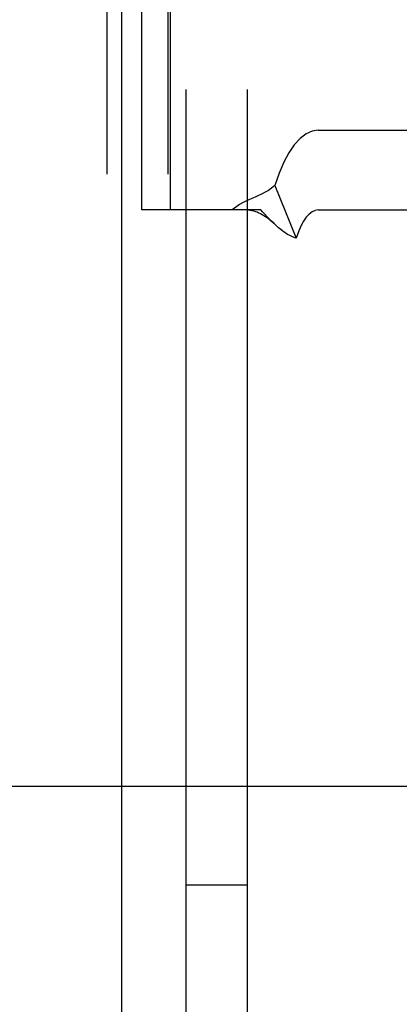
# Model space of a CAD drawing. Header units: inches. Extents: x 0 to 283, y 0 to 183.
# Tile 19 of 116: x 99.701 to 100.072, y 93.075 to 94.039. Entities that reach past the tile are written whole.
import ezdxf

# ---------------------------------------------------------------- set-up
doc = ezdxf.new("R2010")
doc.units = ezdxf.units.IN
doc.header["$LTSCALE"] = 15.583333
doc.header["$MEASUREMENT"] = 0
doc.linetypes.add('HIDDEN', pattern=[0.2, 0.1, -0.1])
doc.layers.add('DEFAULT_2', color=8, linetype='HIDDEN')
doc.layers.add('LEFTHAND_DOOR_ASSEMBLY', color=7, linetype='CONTINUOUS')

msp = doc.modelspace()

# ---------------------------------------------------------------- linework, layer by layer
at = {"layer": 'DEFAULT_2', "color": 8, "linetype": 'HIDDEN'}
for p, q in [((99.7858, 95.44584), (99.7858, 92.37784)), ((99.8458, 95.44584), (99.8458, 92.37784)), ((99.8638, 92.41184), (99.8638, 95.41184)), ((99.9238, 92.41184), (99.9238, 95.41184)), ((99.82021, 93.85234), (99.82021, 94.47934)), ((99.84816, 93.85234), (99.84816, 94.47934)), ((99.99306, 93.93034), (100.36762, 93.93034)), ((99.95036, 93.87612), (99.97144, 93.82488)), ((99.84816, 93.85234), (99.82021, 93.85234)), ((99.93666, 93.85234), (99.84816, 93.85234)), ((99.93856, 93.85042), (99.93666, 93.85234)), ((99.94506, 93.84374), (99.93856, 93.85042)), ((99.99306, 93.85234), (100.36762, 93.85234)), ((99.62877, 93.28834), (100.20012, 93.28834)), ((99.8638, 93.19184), (99.9238, 93.19184))]:
    msp.add_line(p, q, dxfattribs=at)
for points in [[(99.99306, 93.93034), (99.98699, 93.92942), (99.98106, 93.92675), (99.97523, 93.92229), (99.9696, 93.91614), (99.96425, 93.90834), (99.95921, 93.899), (99.9546, 93.88828), (99.95036, 93.87612)], [(99.95036, 93.87612), (99.9473, 93.87368), (99.94415, 93.87153), (99.94088, 93.86961), (99.9376, 93.8679), (99.93437, 93.86637), (99.93121, 93.86495), (99.92814, 93.86361), (99.92511, 93.86226), (99.92202, 93.86081), (99.91897, 93.85926), (99.91601, 93.85758), (99.91326, 93.85582), (99.91084, 93.85407), (99.9087, 93.85234)], [(99.92341, 93.85234), (99.9243, 93.85232), (99.92628, 93.85216), (99.92813, 93.85186), (99.92989, 93.85145), (99.9316, 93.85094), (99.93326, 93.85034), (99.9349, 93.84964), (99.93652, 93.84885), (99.93813, 93.84798), (99.93973, 93.84702), (99.94132, 93.84598), (99.94291, 93.84486), (99.94449, 93.84365), (99.94608, 93.84236), (99.94767, 93.84098), (99.94926, 93.83952), (99.94985, 93.83895)], [(99.99306, 93.85234), (99.98999, 93.85187), (99.98698, 93.85052), (99.98403, 93.84826), (99.98118, 93.84515), (99.97847, 93.8412), (99.97592, 93.83647), (99.97358, 93.83104), (99.97144, 93.82488)], [(99.94985, 93.83895), (99.94736, 93.84141), (99.94506, 93.84374)], [(99.97144, 93.82488), (99.9694, 93.82545), (99.96732, 93.82622), (99.96521, 93.82719), (99.96305, 93.82838), (99.96078, 93.82982), (99.9585, 93.83145), (99.95633, 93.83315), (99.95416, 93.83498), (99.95193, 93.83699), (99.94985, 93.83895)]]:
    msp.add_lwpolyline(points, dxfattribs=at)
at = {"layer": 'LEFTHAND_DOOR_ASSEMBLY', "color": 3, "linetype": 'Continuous'}
msp.add_line((99.8003, 131.05784), (99.8003, 56.76584), dxfattribs=at)

doc.saveas('drawing.dxf')
